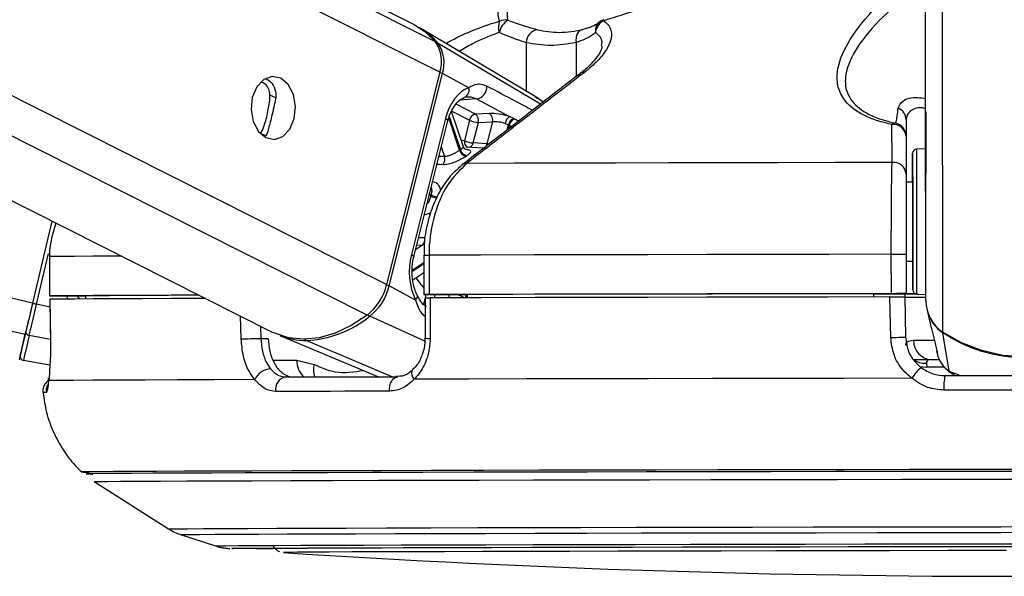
# Model space of a CAD drawing. Header units: millimetres. Extents: x 59675 to 443956, y 27057 to 412240.
# Tile 42 of 67: x 367637 to 371390, y 143386 to 145507. Entities that reach past the tile are written whole.
import ezdxf

# ---------------------------------------------------------------- set-up
doc = ezdxf.new("R2010")
doc.units = ezdxf.units.MM
doc.header["$LTSCALE"] = 50

msp = doc.modelspace()

# ---------------------------------------------------------------- linework, layer by layer
at = {"color": 8, "linetype": 'Continuous', "lineweight": 25}
for p, q in [((368960.92, 144381.34), (353658.91, 152083.24)), ((369035.43, 144497.42), (353957.04, 152086.77)), ((369238.07, 145306.41), (355725.39, 152107.69)), ((369221.66, 145422.25), (355934.22, 152110.17)), ((371091.25, 144435.65), (371081.24, 151899.04)), ((367657.49, 144306.59), (335582.52, 151869.87)), ((367685.74, 144426.49), (336093.72, 151875.89)), ((371155.7, 144316), (371145.93, 151599.67)), ((369622.27, 145185.08), (369231.69, 145416.31)), ((369567.62, 145419.09), (369567.87, 145233.9)), ((369757.44, 145419.6), (369757.61, 145289.64)), ((368612.65, 145208.53), (368590.84, 145219.5)), ((369374.26, 145147.21), (369299.97, 145184.6)), ((369378.58, 145204.62), (369314.48, 145200.05)), ((369633.48, 145193.74), (369601.42, 145212.04)), ((369273.89, 145137.7), (369316.49, 145011.34)), ((369283.38, 145157.99), (369351.61, 145123.65)), ((369313.55, 145009.37), (369272.17, 145132.14)), ((369494.76, 145086.58), (369499.67, 145106.22)), ((369502.75, 145104.7), (369499.03, 145089.88)), ((368573.13, 145063.74), (368554.21, 145073.26)), ((369243.92, 145022.03), (369256.25, 144985.45)), ((369256.25, 144985.45), (369234.85, 144985.81)), ((369203.71, 144834.47), (369197.7, 144837.49)), ((369198.79, 144841.82), (369204.79, 144838.8)), ((369181.28, 144675.25), (369157.26, 144676.04)), ((367701.11, 144422.87), (367746.48, 144615.32)), ((369171.61, 144647.55), (369145.77, 144630.18)), ((369150.32, 144648.34), (369171.61, 144647.55)), ((369133.34, 144551.85), (369177.31, 144581.4)), ((369177.31, 144576.32), (369133.43, 144546.82)), ((367864.74, 144442.48), (367857.45, 144454.2)), ((369181.81, 144445.76), (369175.89, 144422.15)), ((369185.2, 144459.31), (369182.12, 144447.02)), ((369217.59, 144446.96), (369220.68, 144459.31)), ((369273.77, 144459.31), (369270.7, 144447.09)), ((367751.54, 144410.97), (367701.11, 144422.87)), ((368481.12, 144290.62), (368478.99, 144377.36)), ((369180.75, 144282.4), (368971.27, 144376.68)), ((368555.15, 144339.02), (368556.29, 144292.47)), ((367753.55, 144288.26), (367673.01, 144303.63)), ((369056.11, 144146.47), (368728.92, 144284.36)), ((368602.92, 144208.79), (368693.49, 144208.79)), ((371160.95, 144183.14), (371094.89, 144183.04)), ((371179.35, 144166.96), (371223.52, 144150.57)), ((371199.86, 144156.42), (371179.35, 144166.96)), ((367872.08, 143783.34), (367871.93, 143783.29)), ((367921.07, 143746.72), (367921.22, 143746.76)), ((368642.24, 143476.54), (368642.23, 143476.52))]:
    msp.add_line(p, q, dxfattribs=at)
at = {"color": 7, "linetype": 'Continuous', "lineweight": 25}
for p, q in [((369141.12, 145486.99), (355981.2, 152110.72)), ((353180.31, 152077.58), (368602.05, 144315.41)), ((371090.12, 145270.95), (371081.24, 151899.04)), ((369602.24, 145213.46), (369166.09, 145472.83)), ((369796.02, 145473.36), (369779.1, 145468.65)), ((369238.07, 145306.41), (369035.43, 144497.42)), ((369045.36, 144492.12), (369248.01, 145301.11)), ((369348.5, 145247.54), (369248.01, 145301.11)), ((371091.25, 144435.65), (371090.12, 145270.95)), ((369328.41, 145022.37), (369282.96, 145157.18)), ((369427.94, 145149.61), (369374.26, 145147.21)), ((369520.69, 145129.63), (369503.29, 145137.37)), ((369259.56, 145130.1), (369129.78, 144611.98)), ((369138.93, 144602.89), (369268.72, 145121)), ((369351.61, 145123.65), (369332.01, 145045.39)), ((369365.4, 145037.06), (369385.01, 145115.32)), ((369385.01, 145115.32), (369438.69, 145117.72)), ((369438.69, 145117.72), (369417.52, 145033.19)), ((369487.4, 145110.94), (369499.67, 145106.22)), ((371015.32, 145125.78), (371015.64, 144887.15)), ((368578.27, 145070.18), (368573.13, 145063.74)), ((371015.41, 145063.47), (371015.6, 144918.74)), ((369417.52, 145033.19), (369365.4, 145037.06)), ((369404.81, 145016.78), (369337.6, 145021.58)), ((371090.47, 145014.86), (371054.68, 145012.94)), ((371040.64, 144887.17), (371015.64, 144887.14)), ((371015.64, 144887.15), (371015.64, 144887.14)), ((367759.54, 144739.47), (367685.74, 144426.49)), ((367759.55, 144739.47), (367685.74, 144426.47)), ((370959.45, 144462.76), (370959.25, 144612.76)), ((371016.01, 144612.77), (371016.21, 144462.78)), ((367749.96, 144604.13), (367750.42, 144604.14)), ((367749.96, 144604.13), (367750.16, 144454.13)), ((367750.42, 144604.14), (367750.62, 144454.14)), ((369177.27, 144609.33), (369177.47, 144459.33)), ((369177.29, 144609.33), (369177.27, 144609.33)), ((369197.01, 144609.41), (369197.22, 144459.41)), ((371016.04, 144587.14), (371041.04, 144587.17)), ((369135.03, 144514.98), (369177.36, 144543.43)), ((369145.85, 144438.55), (369045.36, 144492.12)), ((370891.21, 144462.49), (370891.23, 144450.15)), ((370891.21, 144462.19), (371016.21, 144462.36)), ((371010.76, 144462.36), (371010.99, 144449.83)), ((371016.21, 144461.93), (371010.76, 144461.93)), ((371016.21, 144462.36), (371016.21, 144462.78)), ((371016.21, 144462.36), (371016.21, 144461.93)), ((371016.21, 144462.36), (371016.21, 144461.68)), ((371016.21, 144461.68), (371016.21, 144461.93)), ((367751.03, 144441.63), (367753.57, 144287.39)), ((367751.65, 144441.64), (367751.36, 144441.65)), ((367800.16, 144454.13), (367887.12, 144454.24)), ((367887.11, 144454.41), (367887.33, 144442.61)), ((369181.81, 144446.84), (369181.76, 144293.43)), ((369192.12, 144459.31), (369341.99, 144459.31)), ((369341.99, 144459.54), (369342.16, 144447.24)), ((371010.99, 144450.27), (371013.86, 144297.65)), ((371055.43, 144461.45), (371091.22, 144459.62)), ((371095.76, 144400.13), (371106.47, 144354.13)), ((371179.35, 144166.96), (371156.17, 144313)), ((367753.92, 144287.28), (367753.45, 144287.38)), ((368556.29, 144292.47), (368583.73, 144292.47)), ((368628.3, 144303.79), (369004.77, 144146.34)), ((369181.67, 144293.43), (369181.69, 144293.45)), ((371130.49, 144255.09), (371131.01, 144253.02)), ((371132.43, 144242.63), (371134.49, 144233.82)), ((367751.97, 144190.09), (367650.66, 144208.44)), ((368693.49, 144208.79), (368759.21, 144192.9)), ((371111.78, 144211.67), (371139.92, 144211.71)), ((371093.13, 144197.79), (371094.89, 144183.04)), ((367921.08, 143746.71), (368204.03, 143566.32)), ((368250.02, 143544.66), (368383.22, 143501.58)), ((368642.23, 143476.52), (368642.79, 143476.45))]:
    msp.add_line(p, q, dxfattribs=at)
at = {"color": 7, "linetype": 'Continuous', "lineweight": 25, "flags": 128}
for points in [[(369141.12, 145486.99), (369181.22, 145461.6), (369221.66, 145422.25)], [(369785, 145468.9), (369778.55, 145468.03), (369772.58, 145465.27), (369767.31, 145460.74), (369762.96, 145454.61), (369759.7, 145447.13), (369757.64, 145438.57), (369756.88, 145429.27), (369757.44, 145419.6)], [(368631.81, 145283.36), (368599.04, 145290.17), (368566.95, 145278.72), (368540.42, 145250.77), (368523.5, 145210.58), (368518.75, 145164.25), (368526.9, 145118.85), (368546.72, 145081.29), (368575.17, 145057.27), (368607.94, 145050.47), (368640.02, 145061.92), (368666.55, 145089.86), (368683.48, 145130.06), (368688.22, 145176.38), (368680.07, 145221.78), (368660.26, 145259.35), (368631.81, 145283.36)], [(369378.58, 145204.62), (369498.43, 145139.99), (369503.29, 145137.37)], [(371090.28, 145155.72), (371090.28, 145157.5), (371090.3, 145141.23), (371090.35, 145109.4), (371090.4, 145066.85), (371090.46, 145020.07), (371090.52, 144976.16), (371090.57, 144941.82), (371090.6, 144922.28), (371090.59, 144920.5), (371090.58, 144936.77), (371090.53, 144968.6), (371090.48, 145011.14), (371090.41, 145057.93), (371090.35, 145101.84), (371090.3, 145136.18), (371090.28, 145155.72)], [(371040.76, 144797.7), (371040.67, 144861.29), (371040.6, 144916.41), (371040.54, 144959.33), (371040.5, 144987.1), (371040.49, 144997.84), (371040.5, 144990.82), (371040.54, 144966.51), (371040.59, 144926.57), (371040.64, 144887.17)], [(370962.1, 144962.44), (370743.86, 144962.1), (370528.43, 144961.74), (370316.68, 144961.37), (370109.42, 144960.98), (369907.45, 144960.59), (369711.58, 144960.19), (369522.57, 144959.78), (369341.14, 144959.36)], [(371040.64, 144887.17), (371040.63, 144893.96), (371040.62, 144902.16), (371040.64, 144892.48), (371040.67, 144865.97), (371040.72, 144825.51), (371040.79, 144775.47)], [(371041.05, 144587.17), (371041.08, 144557.93), (371041.14, 144515.02), (371041.18, 144487.25), (371041.19, 144476.51), (371041.19, 144483.53), (371041.15, 144507.84), (371041.1, 144547.78), (371041.02, 144600.62), (371040.94, 144662.77), (371040.85, 144729.99), (371040.76, 144797.7)], [(371040.79, 144775.47), (371040.86, 144721.29), (371040.93, 144668.82), (371041, 144623.76), (371041.04, 144590.99), (371041.06, 144574.07), (371041.06, 144574.81), (371041.05, 144587.17)], [(370959.25, 144612.76), (370721.6, 144612.39), (370487.02, 144612), (370256.48, 144611.6), (370030.95, 144611.18), (369811.34, 144610.75), (369598.57, 144610.31), (369393.51, 144609.86), (369197.01, 144609.41)], [(370959.25, 144612.76), (370969.9, 144612.78), (370980.36, 144612.79), (370990.17, 144612.8), (370998.89, 144612.8), (371006.11, 144612.8), (371011.53, 144612.79), (371014.88, 144612.79), (371016.01, 144612.77)], [(370959.45, 144462.76), (370721.8, 144462.39), (370487.22, 144462), (370256.69, 144461.6), (370031.15, 144461.18), (369811.55, 144460.75), (369598.77, 144460.31), (369393.71, 144459.87), (369197.22, 144459.41)], [(370891.21, 144462.49), (370683.47, 144462.16), (370478.38, 144461.81), (370276.66, 144461.46), (370078.98, 144461.09), (369886.03, 144460.71), (369698.47, 144460.33), (369516.91, 144459.94), (369341.99, 144459.54)], [(371016.21, 144462.78), (371015.08, 144462.79), (371011.73, 144462.8), (371006.32, 144462.8), (370999.09, 144462.8), (370990.37, 144462.8), (370980.56, 144462.79), (370970.1, 144462.78), (370959.45, 144462.76)], [(371054.46, 144461.53), (371040.58, 144461.55), (371022.37, 144461.6), (371016.21, 144461.68)], [(367685.74, 144426.49), (367681.61, 144408.97), (367677.54, 144391.69), (367673.59, 144374.92), (367669.81, 144358.89), (367666.26, 144343.83), (367662.99, 144329.96), (367660.06, 144317.49), (367657.49, 144306.59)], [(367685.74, 144426.47), (367682.04, 144410.79), (367678.41, 144395.34), (367674.86, 144380.33), (367671.49, 144365.99), (367668.31, 144352.52), (367665.39, 144340.12), (367662.76, 144328.96), (367660.47, 144319.21)], [(367685.74, 144426.47), (367686.04, 144426.4), (367686.93, 144426.2), (367688.36, 144425.87), (367690.29, 144425.41), (367692.63, 144424.86), (367695.29, 144424.24), (367698.15, 144423.56), (367701.11, 144422.87)], [(367750.62, 144454.14), (367750.31, 144454.12), (367752.26, 144454.11), (367756.38, 144454.1), (367762.49, 144454.1), (367770.3, 144454.1), (367779.47, 144454.11), (367789.57, 144454.11), (367800.16, 144454.13)], [(368320.82, 144456.97), (368214.27, 144456.59), (368101.02, 144456.15), (368001.67, 144455.72), (367916.63, 144455.3), (367846.26, 144454.9), (367790.85, 144454.51), (367750.62, 144454.14)], [(368345.48, 144444.55), (368338.75, 144444.53), (368212.95, 144444.08), (368100.44, 144443.65), (368001.69, 144443.22), (367917.08, 144442.81), (367846.98, 144442.41), (367791.67, 144442.02), (367751.36, 144441.65)], [(367751.36, 144441.65), (367753.01, 144341.67), (367753.92, 144287.28)], [(368321.45, 144456.65), (368301.46, 144456.57), (368203.75, 144456.19), (368117.16, 144455.81), (368041.96, 144455.45), (367978.41, 144455.09), (367926.73, 144454.74), (367887.11, 144454.41)], [(369197.22, 144459.41), (369189.48, 144459.39), (369183.46, 144459.38), (369179.44, 144459.35), (369177.58, 144459.34), (369178, 144459.32), (369180.66, 144459.32), (369185.43, 144459.31), (369192.12, 144459.31)], [(369201.52, 144446.92), (369201.48, 144346.95), (369201.46, 144292.56)], [(370954.14, 144450.26), (370717.86, 144449.89), (370484.64, 144449.5), (370255.43, 144449.09), (370031.17, 144448.68), (369812.76, 144448.25), (369601.12, 144447.82), (369397.1, 144447.37), (369201.52, 144446.92)], [(370957.08, 144295.89), (370955.17, 144395.87), (370954.14, 144450.26)], [(371058.77, 144461.28), (371023.7, 144461.27), (371010.78, 144461.27)], [(371010.99, 144449.17), (371017.26, 144449.09), (371035.79, 144449.04), (371065.83, 144449.01), (371092.04, 144449)], [(367673.01, 144303.63), (367675.56, 144314.47), (367678.48, 144326.87), (367681.73, 144340.66), (367685.26, 144355.64), (367689.02, 144371.58), (367692.95, 144388.26), (367697, 144405.44), (367701.11, 144422.87)], [(368960.92, 144381.34), (368900.7, 144341.72), (368839.23, 144312.69), (368777.93, 144294.95), (368718.2, 144288.88), (368661.44, 144294.63), (368608.96, 144312.07), (368602.05, 144315.41)], [(367638.74, 144226.64), (367639.09, 144228.18), (367640.14, 144232.68), (367641.88, 144240.11), (367644.3, 144250.44), (367647.39, 144263.59), (367651.13, 144279.5), (367655.5, 144298.08), (367660.47, 144319.21)], [(371777.13, 144316.84), (371706, 144275.97), (371629.33, 144246.05), (371548.89, 144227.78), (371466.53, 144221.56), (371384.16, 144227.55), (371303.68, 144245.61), (371226.93, 144275.32), (371155.7, 144316)], [(371466.54, 144218.7), (371425.3, 144220.17), (371384.3, 144224.68), (371343.76, 144232.21), (371303.93, 144242.72), (371265.03, 144256.13), (371227.3, 144272.38), (371190.94, 144291.37), (371156.17, 144313)], [(367657.49, 144306.59), (367647.88, 144265.7), (367640.84, 144235.77), (367636.55, 144217.48), (367635.11, 144211.26), (367635.11, 144211.26)], [(367673.01, 144303.63), (367667.9, 144281.9), (367663.41, 144262.8), (367659.56, 144246.44), (367656.38, 144232.91), (367653.89, 144222.29), (367652.1, 144214.65), (367651.03, 144210.02), (367650.66, 144208.44)], [(368481.12, 144290.62), (368488.42, 144290.82), (368497.19, 144291.05), (368507.05, 144291.3), (368517.54, 144291.57), (368528.17, 144291.83), (368538.49, 144292.07), (368548, 144292.29), (368556.29, 144292.47)], [(370957.08, 144295.89), (370967.72, 144296.09), (370978.19, 144296.31), (370988.01, 144296.56), (370996.74, 144296.8), (371003.97, 144297.05), (371009.38, 144297.28), (371012.73, 144297.48), (371013.86, 144297.65)], [(371141.41, 144211.32), (371092.18, 144211.29), (371042.47, 144211.27)], [(367746.77, 144131.53), (367746.97, 144139.72), (367747.08, 144140.41)], [(368532.61, 144135.13), (368378.25, 144134.65), (368238.78, 144134.16), (368114.86, 144133.69), (368007.1, 144133.23), (367916.01, 144132.78), (367842.04, 144132.34), (367785.54, 144131.93), (367746.77, 144131.53)], [(368650.8, 144145.37), (368700.37, 144145.52), (368751.11, 144145.66), (368802.99, 144145.81), (368855.98, 144145.95), (368910.08, 144146.1), (368965.26, 144146.24), (369021.48, 144146.38), (369078.73, 144146.53)], [(369046.66, 144091.12), (369046.62, 144101.6), (369048, 144111.85), (369050.72, 144121.43), (369054.68, 144129.92), (369059.7, 144136.94), (369065.56, 144142.19), (369072, 144145.43), (369078.73, 144146.53)], [(371037.16, 144140.37), (370780.1, 144139.98), (370526.36, 144139.56), (370277.14, 144139.13), (370033.66, 144138.68), (369797.08, 144138.21), (369568.55, 144137.74), (369349.16, 144137.26), (369139.99, 144136.77)], [(371164.04, 144150.49), (371239.57, 144150.6), (371315.21, 144150.71), (371390.9, 144150.81), (371466.63, 144150.92), (371542.36, 144151.02), (371618.06, 144151.11), (371693.69, 144151.21), (371769.22, 144151.31)], [(369046.66, 144091.12), (368988.63, 144090.97), (368931.66, 144090.83), (368875.73, 144090.68), (368820.91, 144090.54), (368767.2, 144090.39), (368714.62, 144090.25), (368663.21, 144090.1), (368612.96, 144089.95)], [(371773.37, 144095.96), (371696.82, 144095.87), (371620.17, 144095.77), (371543.45, 144095.67), (371466.7, 144095.57), (371389.96, 144095.46), (371313.24, 144095.36), (371236.59, 144095.25), (371160.03, 144095.14)], [(371529.86, 143793.04), (371278.96, 143792.7), (371028.97, 143792.33), (370781.12, 143791.95), (370536.61, 143791.54), (370296.63, 143791.12), (370062.36, 143790.69), (369834.94, 143790.24), (369615.46, 143789.78), (369405, 143789.31), (369204.59, 143788.84), (369015.2, 143788.36), (368837.76, 143787.89), (368673.13, 143787.41), (368522.1, 143786.94), (368385.44, 143786.47), (368263.78, 143786.01), (368157.72, 143785.56), (368067.8, 143785.13), (367994.43, 143784.71), (367937.98, 143784.3), (367898.72, 143783.92), (367876.85, 143783.55), (367872.08, 143783.34)], [(371498.69, 143785.8), (371246.26, 143785.46), (370994.93, 143785.09), (370745.95, 143784.69), (370500.56, 143784.28), (370259.99, 143783.86), (370025.43, 143783.42), (369798.05, 143782.96), (369578.99, 143782.5), (369369.34, 143782.03), (369170.13, 143781.55), (368982.37, 143781.07), (368806.99, 143780.59), (368644.87, 143780.11), (368496.8, 143779.64), (368363.53, 143779.17), (368245.72, 143778.71), (368143.96, 143778.27), (368058.76, 143777.83), (367990.53, 143777.41), (367939.64, 143777.01), (367906.3, 143776.63), (367890.71, 143776.27), (367892.94, 143775.94), (367912.98, 143775.62), (367915.25, 143775.6)], [(371498.65, 143785.8), (371246.54, 143785.45), (370995.53, 143785.08), (370746.86, 143784.69), (370501.78, 143784.28), (370261.51, 143783.85), (370027.25, 143783.41), (369800.16, 143782.96), (369581.38, 143782.5), (369371.99, 143782.03), (369173.04, 143781.55), (368985.51, 143781.07), (368810.35, 143780.59), (368648.43, 143780.11), (368500.55, 143779.64), (368367.45, 143779.18), (368249.79, 143778.72), (368148.16, 143778.27), (368063.07, 143777.83), (367994.93, 143777.42), (367944.09, 143777.02), (367910.8, 143776.64), (367895.23, 143776.28), (367897.46, 143775.94), (367914.19, 143775.67)], [(367921.22, 143746.76), (367922.31, 143746.85), (367937.76, 143747.2), (367970.8, 143747.58), (368021.25, 143747.98), (368088.87, 143748.4), (368173.32, 143748.83), (368274.19, 143749.27), (368390.95, 143749.72), (368523.05, 143750.19), (368669.81, 143750.65), (368830.5, 143751.13), (369004.34, 143751.61), (369190.44, 143752.08), (369387.89, 143752.55), (369595.69, 143753.02), (369812.82, 143753.48), (370038.19, 143753.93), (370270.68, 143754.37), (370509.13, 143754.79), (370752.35, 143755.2), (370999.13, 143755.58), (371248.25, 143755.95), (371498.46, 143756.3)], [(368445.24, 143491.94), (368449.99, 143492.13), (368472.14, 143492.47), (368511.86, 143492.83), (368568.92, 143493.21), (368643, 143493.6), (368733.65, 143494.01), (368840.35, 143494.43), (368962.46, 143494.86), (369099.27, 143495.29), (369249.98, 143495.73), (369413.7, 143496.17), (369589.48, 143496.61), (369776.28, 143497.05), (369973, 143497.48), (370178.49, 143497.9), (370391.55, 143498.3), (370610.92, 143498.7), (370835.32, 143499.08), (371063.43, 143499.44), (371293.9, 143499.78), (371525.4, 143500.09)], [(368603.12, 143490.81), (368538.25, 143491.01), (368489.81, 143491.25), (368458.86, 143491.52), (368446.41, 143491.77)], [(368592.51, 143492.09), (368592.52, 143492.09), (368601.37, 143492.4), (368627.91, 143492.74), (368671.95, 143493.1), (368733.22, 143493.47), (368811.35, 143493.86), (368905.87, 143494.26), (369016.17, 143494.68), (369141.58, 143495.1), (369281.34, 143495.52), (369434.58, 143495.95), (369600.34, 143496.38), (369777.63, 143496.81), (369965.32, 143497.23), (370162.28, 143497.64), (370367.29, 143498.04), (370579.09, 143498.43), (370796.35, 143498.81), (371017.75, 143499.17), (371241.94, 143499.5), (371467.5, 143499.82)], [(371398.88, 143484.03), (371174.69, 143483.71), (370952.35, 143483.37), (370733.27, 143483.01), (370518.83, 143482.63), (370310.39, 143482.23), (370109.27, 143481.83), (369916.74, 143481.41), (369734, 143480.99), (369562.23, 143480.57), (369402.5, 143480.14), (369255.84, 143479.72), (369123.15, 143479.29), (369005.28, 143478.88), (368902.99, 143478.47), (368816.9, 143478.08), (368747.57, 143477.7), (368695.44, 143477.33), (368660.85, 143476.99), (368643.99, 143476.66), (368642.24, 143476.54)]]:
    msp.add_lwpolyline(points, dxfattribs=at)
at = {"color": 8, "linetype": 'Continuous', "lineweight": 25, "flags": 128}
for points in [[(369863.24, 145506.61), (369862.84, 145506.37), (369862.52, 145505.82), (369862.29, 145504.97), (369862.16, 145503.83), (369862.13, 145502.39)], [(369259.56, 145130.1), (369263.64, 145127.67), (369266.6, 145125.33), (369268.33, 145123.19), (369268.77, 145121.29), (369268.72, 145121)], [(369332.01, 145045.39), (369323.86, 145046.3), (369320.25, 145046.57)], [(371054.68, 145012.94), (371054.69, 145012.83), (371054.7, 145001.48), (371054.75, 144972.11), (371054.8, 144926.73), (371054.89, 144868.44), (371054.97, 144801.2)], [(369227.33, 144955.79), (369235.45, 144955.63), (369251.43, 144955.31)], [(371054.97, 144801.2), (371055.07, 144729.6), (371055.16, 144658.52), (371055.25, 144592.8), (371055.33, 144536.92), (371055.39, 144494.68), (371055.42, 144468.98), (371055.43, 144461.45)], [(369129.78, 144611.98), (369133.86, 144609.55), (369136.82, 144607.22), (369138.54, 144605.07), (369138.99, 144603.17), (369138.91, 144602.8)], [(368025.06, 144605.83), (368001.47, 144605.72), (367916.43, 144605.31), (367846.06, 144604.9), (367790.65, 144604.51), (367750.42, 144604.14)], [(369177.27, 144609.33), (369177.38, 144609.34), (369179.23, 144609.36), (369183.26, 144609.37), (369189.28, 144609.39), (369197.01, 144609.41)], [(369145.85, 144438.55), (369149.35, 144443.04), (369151.71, 144447.4), (369152.83, 144451.47), (369152.69, 144455.12), (369152.06, 144456.93)], [(371044.15, 144285.23), (371066.29, 144285.2), (371093.8, 144285.2), (371122.82, 144285.2)], [(369139.99, 144136.77), (369135.69, 144144.95), (369132.9, 144152.83), (369131.74, 144160.06), (369132.26, 144166.33), (369134.42, 144171.38), (369136.52, 144173.77)], [(371067.57, 144185.66), (371079.72, 144183.41), (371094.89, 144183.04)], [(367737.58, 144085.94), (367732.07, 144085.83), (367728.13, 144085.72), (367725.78, 144085.61), (367724.99, 144085.51), (367724.99, 144085.51)], [(368204.03, 143566.32), (368210.85, 143566.62), (368235.31, 143566.97), (368277.44, 143567.35), (368336.98, 143567.75), (368413.62, 143568.16), (368506.95, 143568.58), (368616.44, 143569.02), (368741.5, 143569.46), (368881.45, 143569.91), (369035.52, 143570.37), (369202.88, 143570.83), (369382.6, 143571.29), (369573.71, 143571.74), (369775.16, 143572.19), (369985.86, 143572.63), (370204.65, 143573.06), (370430.33, 143573.48), (370661.68, 143573.88), (370897.43, 143574.27), (371136.28, 143574.63), (371376.96, 143574.98), (371618.12, 143575.3)], [(368250.03, 143544.66), (368256.72, 143544.97), (368280.84, 143545.31), (368322.37, 143545.69), (368381.08, 143546.07), (368456.65, 143546.48), (368548.65, 143546.9), (368656.6, 143547.33), (368779.91, 143547.77), (368917.88, 143548.21), (369069.79, 143548.66), (369234.79, 143549.11), (369411.98, 143549.57), (369600.4, 143550.01), (369799.02, 143550.46), (370006.75, 143550.89), (370222.45, 143551.32), (370444.96, 143551.73), (370673.05, 143552.12), (370905.48, 143552.51), (371140.97, 143552.87), (371378.26, 143553.21), (371616.03, 143553.52)], [(368383.22, 143501.58), (368383.33, 143501.64), (368394.36, 143501.96), (368423.01, 143502.31), (368469.09, 143502.68), (368532.34, 143503.07), (368612.42, 143503.47), (368708.84, 143503.89), (368821.06, 143504.31), (368948.44, 143504.75), (369090.25, 143505.19), (369245.68, 143505.63), (369413.83, 143506.07), (369593.75, 143506.51), (369784.4, 143506.95), (369984.69, 143507.38), (370193.47, 143507.8), (370409.55, 143508.21), (370631.69, 143508.61), (370858.62, 143508.99), (371089.04, 143509.35), (371321.62, 143509.69), (371555.03, 143510)], [(368446.41, 143491.77), (368445.56, 143491.81), (368445.24, 143491.94)]]:
    msp.add_lwpolyline(points, dxfattribs=at)
at = {"color": 7, "linetype": 'Continuous', "lineweight": 25}
for centre, radius, start, end in [((369036.82, 145256.39), 252.09, 39.37387, 60.50076), ((369526.31, 145477.95), 64.73, 158.8276, 198.30192), ((369536.26, 145443.05), 72.88, 122.49645, 168.466), ((369486.55, 145453.9), 51.71, 78.21377, 113.47375), ((369886.45, 145452.82), 55.22, 116.12514, 173.97868), ((369877.34, 145458.64), 50, 106.44183, 130.84079), ((369618.26, 145418.38), 50.64, 98.77379, 179.20179), ((369111.84, 145347.6), 132.78, 341.92591, 34.20598), ((369122.45, 145342.08), 132.08, 341.92761, 34.19496), ((369369.34, 145252.1), 48.37, 281.00572, 1.54628), ((369319.94, 145238.47), 29.97, 283.85336, 17.62311), ((369380.8, 145118.26), 29.68, 102.73247, 169.53673), ((369355.95, 145123.29), 30.12, 344.66462, 52.58707), ((369409.63, 145125.68), 30.13, 344.6697, 52.58198), ((369526.5, 145105.43), 39.49, 126.00766, 171.97458), ((370967.65, 145125.14), 47.68, 0.77713, 68.15186), ((369389.44, 145204.19), 88.98, 244.83835, 267.14191), ((369529.74, 145100.36), 30.63, 107.17886, 168.97015), ((369532.83, 145098.84), 30.65, 107.3625, 168.98169), ((370974.21, 145094.72), 17.7, 86.78028, 135.31271), ((370967.78, 145059.8), 47.77, 4.40107, 97.39672), ((370965.42, 145063.38), 49.98, 0.10136, 78.71116), ((369369.84, 145125.92), 88.97, 244.83641, 267.13716), ((369425.13, 144846.34), 197.56, 123.36364, 124.38861), ((369344.34, 145018.4), 32.09, 196.35396, 258.64526), ((369347.05, 145019.84), 31.73, 195.54171, 258.48752), ((369434.82, 144845.66), 171.26, 123.33062, 124.41647), ((371055.49, 144997.96), 15, 93.07703, 180.07703), ((369223.86, 144975.17), 33.99, 324.22987, 17.59102), ((370968.02, 144915.09), 47.72, 4.38737, 97.11969), ((369579.27, 144742.92), 386.57, 165.63936, 166.30047), ((369151.45, 144670.13), 30.27, 311.77496, 9.74334), ((368828.75, 144548.13), 212.81, 308.39434, 346.21463), ((368839.87, 144542.52), 211.59, 308.39095, 346.22115), ((371056.19, 144476.43), 15, 180.07703, 267.07703), ((371236.05, 144436.46), 144.8, 180.32168, 236.29666), ((371236.71, 144433.34), 144.81, 193.26179, 236.20972), ((368710.32, 144697.44), 413.49, 272.57771, 309.12934), ((367674.38, 144317.57), 14.01, 173.27971, 264.40125), ((368726.4, 144541.55), 257.2, 247.5784, 270.56183), ((371115.47, 144282.93), 71.36, 178.15734, 267.03123), ((367653.33, 144223.19), 14.99, 166.69707, 259.74173), ((368596.1, 144106.11), 69.81, 92.42914, 155.43154), ((371183.11, 144047.44), 173.02, 129.46765, 147.51188), ((368658.65, 144099.39), 46.65, 99.6847, 191.6715), ((371336.67, 144110.18), 177.27, 166.85595, 184.86787), ((367896.18, 144263.65), 480.97, 267.10903, 270.68088), ((371410.74, 185724.97), 42339.09, 266.251576, 273.902475)]:
    msp.add_arc(centre, radius, start, end, dxfattribs=at)
at = {"color": 8, "linetype": 'Continuous', "lineweight": 25}
for centre, radius, start, end in [((369872.5, 145465.63), 41.56, 132.09308, 189.72347), ((369226.48, 145406.83), 10.82, 61.20189, 96.57047), ((369228.51, 145263.23), 42.6, 62.76483, 77.57531), ((369787.31, 145284.27), 22.65, 81.943, 126.46741), ((369353.68, 145041.12), 22.09, 168.8355, 244.96264), ((369344.22, 145041.24), 21.59, 287.43932, 348.83495), ((369396.12, 145037.48), 21.82, 289.31665, 348.67), ((369338.43, 144937.16), 22.36, 83.01535, 127.22323), ((369242.86, 144918.19), 88.05, 244.37695, 260.76964), ((369241.76, 144917.76), 91.57, 245.44711, 260.64835), ((369379.11, 144671.44), 275.15, 212.59402, 222.86318), ((369022.3, 144444.39), 53.01, 64.21369, 76.10839), ((369368.03, 144438.36), 34.57, 142.70992, 165.12796), ((369374.03, 144435.86), 37.67, 148.47122, 162.74937), ((368982.29, 144398.26), 24.24, 218.47882, 242.93789), ((371162.38, 144312.62), 6.22, 154.63996, 176.5047), ((368733.66, 144294.58), 11.26, 209.97434, 245.10668), ((369196.79, 144411.36), 118.89, 262.6956, 272.24987), ((368775.7, 144205.79), 82.27, 177.91121, 227.04793), ((371088.97, 144276.04), 78.36, 233.75768, 273.0402), ((368830.76, 144173.1), 74.24, 164.53281, 201.66528), ((367787.39, 144091.43), 50.12, 154.54067, 186.28863)]:
    msp.add_arc(centre, radius, start, end, dxfattribs=at)
at = {"color": 7, "linetype": 'Continuous', "lineweight": 25}
for centre, major_axis, ratio, start_param, end_param in [((369375.76, 145068.15), (3.71, 184.57), 0.6720297, 0.2514062, 1.2420719), ((369471.9, 145125.97), (68.54, -14.44), 0.2751992, 1.1539271, 2.3236204), ((369466.94, 145102.45), (44.29, -8.34), 0.2951966, 1.1467628, 2.3164561), ((369245.97, 144550.03), (3.71, 184.57), 0.6720297, 1.2420719, 2.2327375)]:
    msp.add_ellipse(centre, major_axis=major_axis, ratio=ratio, start_param=start_param, end_param=end_param, dxfattribs=at)
at = {"color": 8, "linetype": 'Continuous', "lineweight": 25}
msp.add_ellipse((367990.38, 144513.26), major_axis=(-119.18, 140.96), ratio=0.9999287, start_param=1.1949147, end_param=1.2639482, dxfattribs=at)
at = {"color": 7, "linetype": 'Continuous', "lineweight": 25}
for points, knots in [([(369465.95, 145501.33), (369463.69, 145509), (369455.75, 145535.97), (369472.12, 145592.29), (369507.33, 145643.81), (369525.2, 145669.95)], [0, 0, 0, 0, 0.1637214, 0.5756299, 1, 1, 1, 1]), ([(370311.09, 145672.06), (370251.58, 145646.48), (370131.22, 145594.73), (369978.22, 145537.89), (369887.47, 145510.14), (369862.13, 145502.39)], [0, 0, 0, 0, 0.4134707, 0.8362824, 1, 1, 1, 1]), ([(370961.63, 145107.17), (370952.78, 145109.22), (370903.18, 145120.74), (370826.7, 145151.8), (370770.91, 145206.08), (370750.95, 145263.31), (370753.73, 145337.18), (370798.8, 145436.16), (370895.95, 145556.41), (370989.09, 145634.38), (371035.71, 145673.41)], [0, 0, 0, 0, 0.0240244, 0.134637, 0.2445062, 0.3341144, 0.4239705, 0.6010805, 0.8003271, 1, 1, 1, 1]), ([(369570.31, 145662.61), (369551.43, 145638.84), (369513.27, 145590.82), (369491.21, 145537.76), (369495.83, 145511.72), (369497.11, 145504.52)], [0, 0, 0, 0, 0.4146301, 0.8381096, 1, 1, 1, 1]), ([(371074.94, 145640.83), (371028.98, 145604.98), (370936.28, 145532.66), (370836.55, 145421), (370788.1, 145328.63), (370781.2, 145259.52), (370796.95, 145206.07), (370847.79, 145154.7), (370919.94, 145125.27), (370966.82, 145114.35), (370975.21, 145112.39)], [0, 0, 0, 0, 0.200857, 0.4051641, 0.5832928, 0.6709926, 0.761392, 0.8688592, 0.9765326, 1, 1, 1, 1]), ([(369497.11, 145504.52), (369506.81, 145500.99), (369548.68, 145485.78), (369583.66, 145475.97), (369610.53, 145468.43)], [0, 0, 0, 0, 0.2315477, 1, 1, 1, 1]), ([(369862.13, 145502.39), (369863.57, 145501.46), (369880.28, 145490.52), (369899.89, 145457.97), (369883.94, 145403.5), (369842.39, 145350.07), (369807.79, 145321.15), (369790.49, 145306.69)], [0, 0, 0, 0, 0.024267, 0.2827643, 0.6129879, 0.8064848, 1, 1, 1, 1]), ([(369843.09, 145496.18), (369841.09, 145494.26), (369834.94, 145488.32), (369818.67, 145479.26), (369800.75, 145474.59), (369796.02, 145473.36)], [0, 0, 0, 0, 0.260396, 0.804858, 1, 1, 1, 1]), ([(369567.62, 145419.09), (369543.08, 145427.15), (369511.13, 145437.64), (369473.57, 145453.86), (369464.86, 145457.62)], [0, 0, 0, 0, 0.7680855, 1, 1, 1, 1]), ([(369610.53, 145468.43), (369637.96, 145463.45), (369693.66, 145453.34), (369754.25, 145463.66), (369785, 145468.9)], [0, 0, 0, 0, 0.4923944, 1, 1, 1, 1]), ([(369831.54, 145458.61), (369827.49, 145454.82), (369810.05, 145438.45), (369780.3, 145427.79), (369757.44, 145419.6)], [0, 0, 0, 0, 0.2319708, 1, 1, 1, 1]), ([(369757.44, 145419.6), (369725.04, 145414.12), (369659.28, 145403), (369598.47, 145413.68), (369567.62, 145419.09)], [0, 0, 0, 0, 0.4927367, 1, 1, 1, 1]), ([(369856.32, 145406.31), (369856.28, 145403.78), (369856.18, 145397.87), (369845.75, 145374.14), (369820.52, 145343.35), (369795.41, 145318.44), (369776.32, 145304.79), (369773.18, 145302.54)], [0, 0, 0, 0, 0.1891415, 0.4407168, 0.6933154, 0.9495288, 1, 1, 1, 1]), ([(369774, 145302.3), (369669.15, 145221.51), (369519.38, 145106.11), (369370, 144989.73), (369325.19, 144954.82)], [0, 0, 0, 0, 0.7000096, 1, 1, 1, 1]), ([(369790.49, 145306.69), (369769.79, 145290.73), (369666.29, 145210.95), (369516.49, 145095.19), (369387.48, 144995.25), (369341.14, 144959.36)], [0, 0, 0, 0, 0.1380973, 0.6904923, 1, 1, 1, 1]), ([(368590.84, 145219.5), (368589.73, 145227.69), (368587.52, 145244.06), (368574.37, 145261.93), (368562.5, 145267.09), (368557.77, 145269.14)], [0, 0, 0, 0, 0.3760233, 0.751567, 1, 1, 1, 1]), ([(368575.83, 145281.67), (368582.3, 145277.94), (368597.26, 145269.32), (368611.71, 145243.52), (368614.62, 145219.87), (368612.52, 145207.52), (368612.19, 145205.59)], [0, 0, 0, 0, 0.2631679, 0.607657, 0.9385545, 1, 1, 1, 1]), ([(369417.7, 145253.41), (369407.83, 145257.15), (369394.74, 145262.11), (369372.2, 145259.92), (369358.78, 145252.91), (369348.5, 145247.54)], [0, 0, 0, 0, 0.4178707, 0.554002, 1, 1, 1, 1]), ([(368554.21, 145073.26), (368557.63, 145078.59), (368563.92, 145088.39), (368572.52, 145113.7), (368580.08, 145142.09), (368586.12, 145171.62), (368590.04, 145197.73), (368590.59, 145212.67), (368590.84, 145219.5)], [0, 0, 0, 0, 0.2046202, 0.3763305, 0.5488357, 0.7033577, 0.8642905, 1, 1, 1, 1]), ([(369327.11, 145209.37), (369334.59, 145211.43), (369352, 145216.22), (369368.93, 145208.83), (369378.58, 145204.62)], [0, 0, 0, 0, 0.4297725, 1, 1, 1, 1]), ([(369632.56, 145193.03), (369623.77, 145199.69), (369613.06, 145207.79), (369601.18, 145213.98), (369599.05, 145215.09)], [0, 0, 0, 0, 0.8212481, 1, 1, 1, 1]), ([(368612.19, 145205.59), (368610.03, 145195.1), (368605.72, 145174.04), (368597.54, 145139.29), (368589.84, 145109.07), (368583.34, 145085.72), (368579.95, 145075.33), (368578.27, 145070.18)], [0, 0, 0, 0, 0.22207581, 0.44576828, 0.64014471, 0.82164407, 1, 1, 1, 1]), ([(369268.72, 145121), (369270.79, 145128.25), (369276.93, 145149.71), (369292.85, 145179.58), (369314.04, 145202.04), (369326.83, 145207.96), (369332.38, 145210.52)], [0, 0, 0, 0, 0.1564047, 0.4630925, 0.767217, 1, 1, 1, 1]), ([(370975.21, 145112.39), (370976.18, 145113.94), (370979.7, 145119.58), (370983, 145148.46), (370985.39, 145169.39)], [0, 0, 0, 0, 0.275165, 1, 1, 1, 1]), ([(369499.67, 145106.22), (369500.46, 145105.83), (369501.48, 145105.32), (369502.51, 145104.82), (369502.75, 145104.7)], [0, 0, 0, 0, 0.7632636, 1, 1, 1, 1]), ([(369502.75, 145104.7), (369505.8, 145102.91), (369510.04, 145100.41), (369512.11, 145097.96), (369512.7, 145097.27)], [0, 0, 0, 0, 0.718838, 1, 1, 1, 1]), ([(369514.85, 145092.19), (369515.15, 145093.87), (369515.94, 145098.22), (369520.24, 145102.41), (369522.73, 145103.64), (369522.38, 145103.51), (369522.31, 145103.49)], [0, 0, 0, 0, 0.2326876, 0.6041145, 0.921463, 1, 1, 1, 1]), ([(369523.69, 145128.09), (369523.45, 145128.22), (369522.45, 145128.73), (369521.46, 145129.24), (369520.69, 145129.63)], [0, 0, 0, 0, 0.2370107, 1, 1, 1, 1]), ([(369540.95, 145117.05), (369539.69, 145118.06), (369535.09, 145121.72), (369528.48, 145125.41), (369523.69, 145128.09)], [0, 0, 0, 0, 0.2744254, 1, 1, 1, 1]), ([(370962.1, 144962.44), (370962.05, 144978.42), (370961.89, 145026.69), (370961.73, 145074.91), (370961.63, 145107.17)], [0, 0, 0, 0, 0.33099431, 1, 1, 1, 1]), ([(371015.32, 145125.78), (371015.34, 145109.32), (371015.38, 145076.07), (371015.4, 145067.69), (371015.41, 145063.47)], [0, 0, 0, 0, 0.4953073, 1, 1, 1, 1]), ([(369313.55, 145009.37), (369310.05, 145007.03), (369303.05, 145002.35), (369289.73, 144994.75), (369275.86, 144988.55), (369264.32, 144985.51), (369258.3, 144985.46), (369256.25, 144985.45)], [0, 0, 0, 0, 0.21986487, 0.44034235, 0.66310294, 0.88538931, 1, 1, 1, 1]), ([(369338.38, 145010.75), (369338.47, 145010.73), (369338.85, 145010.63), (369336.84, 145011.33), (369332.81, 145014.55), (369328.83, 145019.17), (369328.51, 145022.22), (369328.5, 145022.35)], [0, 0, 0, 0, 0.0707216, 0.3209088, 0.6022453, 0.9834222, 1, 1, 1, 1]), ([(369340.72, 144988.75), (369343.09, 144990.39), (369349.87, 144995.05), (369356.29, 145001.48), (369356.78, 145006.89), (369350.42, 145010.52), (369340.94, 145011.66), (369336.15, 145012.24)], [0, 0, 0, 0, 0.1167408, 0.3330141, 0.5518955, 0.7738092, 1, 1, 1, 1]), ([(369325.48, 144954.32), (369311.12, 144942.31), (369279.87, 144916.16), (369241, 144861.3), (369208.46, 144794.83), (369187.23, 144720.52), (369177.05, 144657.33), (369178.33, 144620.11), (369178.7, 144609.35)], [0, 0, 0, 0, 0.1601825, 0.3486603, 0.5388657, 0.7312041, 0.9222497, 1, 1, 1, 1]), ([(369341.14, 144959.36), (369315.13, 144933.76), (369263.07, 144882.53), (369213.28, 144764.27), (369197.63, 144668.31), (369197.09, 144616.51), (369197.01, 144609.41)], [0, 0, 0, 0, 0.3170823, 0.6344923, 0.9499014, 1, 1, 1, 1]), ([(369251.43, 144955.31), (369254.57, 144955.37), (369263.75, 144955.56), (369281.25, 144959.35), (369302.45, 144967.2), (369322.66, 144977.13), (369332.94, 144983.69), (369338.03, 144986.94)], [0, 0, 0, 0, 0.119562, 0.3493259, 0.5730725, 0.7884257, 1, 1, 1, 1]), ([(370959.25, 144612.76), (370959.26, 144657.44), (370959.27, 144746.75), (370960.17, 144865.41), (370961.24, 144932.05), (370961.99, 144958.33), (370962.1, 144962.44)], [0, 0, 0, 0, 0.3136583, 0.6271563, 0.9416297, 1, 1, 1, 1]), ([(371015.6, 144918.74), (371015.6, 144915.14), (371015.62, 144892.15), (371015.72, 144833.87), (371015.85, 144730.04), (371015.96, 144651.86), (371016.01, 144612.77)], [0, 0, 0, 0, 0.05842698, 0.3730807, 0.68651842, 1, 1, 1, 1]), ([(367774.93, 144731.73), (367763.98, 144696.66), (367750.9, 144654.74), (367750.48, 144611.25), (367750.42, 144604.14)], [0, 0, 0, 0, 0.8364834, 1, 1, 1, 1]), ([(369152.01, 144457.02), (369149.21, 144463.22), (369140.81, 144481.8), (369132.45, 144519.4), (369131.2, 144564.13), (369136.59, 144591.12), (369138.93, 144602.89)], [0, 0, 0, 0, 0.1526563, 0.4570135, 0.7633776, 1, 1, 1, 1]), ([(369188.04, 144414.22), (369184.72, 144415.65), (369175.35, 144419.67), (369164.02, 144434.11), (369155.44, 144451.33), (369152.12, 144458)], [0, 0, 0, 0, 0.2516152, 0.71014267, 1, 1, 1, 1]), ([(369182.33, 144446.85), (369182.33, 144446.85), (369182.36, 144446.86), (369188.75, 144446.89), (369197.18, 144446.91), (369201.52, 144446.92)], [0, 0, 0, 0, 0.2475988, 0.6125991, 1, 1, 1, 1]), ([(370954.14, 144450.26), (370959.79, 144450.26), (370971.08, 144450.28), (370987.1, 144450.29), (371000.03, 144450.3), (371009.16, 144450.29), (371010.37, 144450.27), (371010.99, 144450.27)], [0, 0, 0, 0, 0.1975596, 0.3950807, 0.5926804, 0.7902922, 1, 1, 1, 1]), ([(371106.84, 144354.18), (371107.07, 144352.68), (371109.1, 144339.36), (371111.03, 144334.43), (371112.74, 144330.05)], [0, 0, 0, 0, 0.1127634, 1, 1, 1, 1]), ([(371112.74, 144330.05), (371116.04, 144316.34), (371122.74, 144288.53), (371129.68, 144260.47), (371133.2, 144246.26)], [0, 0, 0, 0, 0.4932653, 1, 1, 1, 1]), ([(367753.92, 144287.28), (367754.03, 144274), (367754.32, 144238.26), (367752.17, 144183.18), (367748.89, 144147.44), (367746.92, 144132.61), (367746.77, 144131.53)], [0, 0, 0, 0, 0.2204843, 0.5936603, 0.970346, 1, 1, 1, 1]), ([(368532.61, 144135.13), (368525.1, 144145.37), (368506.91, 144170.18), (368486.88, 144223.85), (368483.04, 144268.39), (368481.12, 144290.62)], [0, 0, 0, 0, 0.2603493, 0.6306919, 1, 1, 1, 1]), ([(368556.29, 144292.47), (368557.72, 144275.8), (368560.58, 144242.45), (368574.82, 144202.18), (368587.79, 144183.54), (368593.14, 144175.86)], [0, 0, 0, 0, 0.3700273, 0.7403098, 1, 1, 1, 1]), ([(368583.73, 144292.47), (368585.16, 144275.75), (368588.01, 144242.3), (368604.97, 144198.07), (368629.48, 144164.84), (368656.28, 144147.68), (368673.97, 144146.02), (368680.78, 144145.37)], [0, 0, 0, 0, 0.2152985, 0.4305538, 0.6464782, 0.863765, 1, 1, 1, 1]), ([(369180.37, 144293.37), (369180.72, 144287.75), (369182.05, 144266.22), (369172.46, 144230.32), (369155.97, 144194.46), (369141.32, 144180.26), (369135.46, 144174.58)], [0, 0, 0, 0, 0.1173529, 0.4495101, 0.7799512, 1, 1, 1, 1]), ([(369201.46, 144292.56), (369200.81, 144279.28), (369199.06, 144243.53), (369180.89, 144188.43), (369156.16, 144152.72), (369141.09, 144137.85), (369139.99, 144136.77)], [0, 0, 0, 0, 0.2204935, 0.5936849, 0.9703968, 1, 1, 1, 1]), ([(371037.16, 144140.37), (371025.33, 144150.62), (370996.66, 144175.43), (370965.1, 144229.12), (370959.75, 144273.66), (370957.08, 144295.89)], [0, 0, 0, 0, 0.2603543, 0.6307046, 1, 1, 1, 1]), ([(371013.86, 144297.65), (371015.83, 144280.98), (371019.79, 144247.62), (371043.12, 144207.35), (371064.37, 144188.7), (371073.13, 144181.01)], [0, 0, 0, 0, 0.3700087, 0.74033886, 1, 1, 1, 1]), ([(371014.43, 144266.18), (371015.18, 144270.98), (371016.98, 144282.51), (371034.14, 144284.23), (371044.15, 144285.23)], [0, 0, 0, 0, 0.4164543, 1, 1, 1, 1]), ([(371131.88, 144250.34), (371131.88, 144250.34), (371132.41, 144250.34), (371132.19, 144250.55), (371131.96, 144250.76)], [0, 0, 0, 0, 0.0009032, 1, 1, 1, 1]), ([(371131.97, 144250.82), (371131.96, 144250.82), (371131.94, 144250.82), (371131.98, 144250.82), (371131.98, 144250.82)], [0, 0, 0, 0, 0.9862196, 1, 1, 1, 1]), ([(371131.96, 144250.76), (371131.96, 144250.77), (371131.96, 144250.79), (371131.97, 144250.81), (371131.97, 144250.82)], [0, 0, 0, 0, 0.4930975, 1, 1, 1, 1]), ([(371111.78, 144211.67), (371106.08, 144211.15), (371099.13, 144210.52), (371093.36, 144205.58), (371093.23, 144201.24), (371093.13, 144197.79)], [0, 0, 0, 0, 0.47780682, 0.58373846, 1, 1, 1, 1]), ([(371146.88, 144204.48), (371147.84, 144202), (371151.56, 144192.42), (371162.82, 144180.44), (371178.84, 144165.47), (371191.37, 144158.54), (371198.95, 144154.34)], [0, 0, 0, 0, 0.1062722, 0.4103357, 0.6433932, 1, 1, 1, 1]), ([(368593.14, 144175.86), (368602.28, 144166.74), (368619.87, 144149.2), (368640.76, 144146.62), (368650.8, 144145.37)], [0, 0, 0, 0, 0.5194776, 1, 1, 1, 1]), ([(369135.75, 144174.5), (369133.11, 144171.52), (369122.19, 144159.19), (369099.89, 144147.88), (369080.78, 144147.36), (369070.04, 144147.07)], [0, 0, 0, 0, 0.1225879, 0.5066762, 1, 1, 1, 1]), ([(371073.13, 144181.01), (371087.61, 144171.89), (371115.5, 144154.33), (371148.28, 144151.74), (371164.04, 144150.49)], [0, 0, 0, 0, 0.5193661, 1, 1, 1, 1]), ([(367748.19, 144133.4), (367744.36, 144130.55), (367736.2, 144124.48), (367727.68, 144110.19), (367723.59, 144095.8), (367725.46, 144087.11), (367726.06, 144084.33)], [0, 0, 0, 0, 0.2536823, 0.5403628, 0.8530095, 1, 1, 1, 1]), ([(367746.77, 144131.53), (367745.37, 144118.86), (367742.48, 144092.77), (367739.24, 144088.26), (367737.58, 144085.94)], [0, 0, 0, 0, 0.485361, 1, 1, 1, 1]), ([(367747.09, 144140.4), (367746.5, 144136.82), (367744.42, 144124.36), (367747.94, 144114.52), (367737.6, 144111.14), (367742.7, 144111.14), (367742.7, 144111.14)], [0, 0, 0, 0, 0.2056942, 0.7164614, 0.9999902, 1, 1, 1, 1]), ([(368612.96, 144089.95), (368598.95, 144091.86), (368569.51, 144095.87), (368545.3, 144121.63), (368532.61, 144135.13)], [0, 0, 0, 0, 0.4758774, 1, 1, 1, 1]), ([(369139.99, 144136.77), (369126.35, 144124.09), (369098.26, 144097.98), (369064.19, 144093.45), (369046.66, 144091.12)], [0, 0, 0, 0, 0.4853935, 1, 1, 1, 1]), ([(371160.03, 144095.14), (371138.67, 144097.06), (371093.76, 144101.09), (371056.63, 144126.86), (371037.16, 144140.37)], [0, 0, 0, 0, 0.4758441, 1, 1, 1, 1]), ([(367725.98, 144084.2), (367729.53, 144059.45), (367736.93, 144007.81), (367764.18, 143934.37), (367801.5, 143866.81), (367838.7, 143816.17), (367865.45, 143790.96), (367874.48, 143782.46)], [0, 0, 0, 0, 0.2180477, 0.454794, 0.6791012, 0.8917212, 1, 1, 1, 1]), ([(368208.46, 143563.67), (368217.47, 143558.66), (368233.41, 143549.8), (368250.42, 143544.71), (368257.8, 143542.49)], [0, 0, 0, 0, 0.5657293, 1, 1, 1, 1]), ([(368384.32, 143501.64), (368387.33, 143500.57), (368396.71, 143497.22), (368410.32, 143494.75), (368421.56, 143493.15), (368428.56, 143492.49), (368434.11, 143492.1), (368436.11, 143492.02), (368437.33, 143491.97)], [0, 0, 0, 0, 0.0923821, 0.2875165, 0.4174895, 0.5390417, 0.7190893, 1, 1, 1, 1]), ([(368601.83, 143502.04), (368604.36, 143498.25), (368609.03, 143491.24), (368618, 143484.3), (368624.45, 143480.83), (368626.94, 143479.99), (368627.03, 143479.96)], [0, 0, 0, 0, 0.3878745, 0.7164614, 0.9900033, 1, 1, 1, 1])]:
    msp.add_open_spline(points, degree=3, knots=knots, dxfattribs=at)
at = {"color": 8, "linetype": 'Continuous', "lineweight": 25}
for points, knots in [([(369260.88, 145416.46), (369289.03, 145431.2), (369355.75, 145466.14), (369425.58, 145488.44), (369465.95, 145501.33)], [0, 0, 0, 0, 0.4219172, 1, 1, 1, 1]), ([(369464.86, 145457.62), (369462.02, 145456.67), (369428.65, 145445.47), (369374.8, 145423.5), (369328.83, 145395.79), (369312.35, 145385.85)], [0, 0, 0, 0, 0.0562816, 0.6617035, 1, 1, 1, 1]), ([(369854.04, 145406.96), (369854.91, 145410.05), (369861.19, 145432.21), (369845.25, 145446.4), (369831.54, 145458.61)], [0, 0, 0, 0, 0.1397005, 1, 1, 1, 1]), ([(369591.58, 145161.38), (369570.23, 145172.65), (369512.32, 145203.22), (369454.32, 145233.99), (369417.7, 145253.41)], [0, 0, 0, 0, 0.3686778, 1, 1, 1, 1]), ([(370985.39, 145169.39), (370989.88, 145179.54), (370998.98, 145200.07), (371041.55, 145214.28), (371080.28, 145207.75), (371091.02, 145205.94)], [0, 0, 0, 0, 0.4138245, 0.8374972, 1, 1, 1, 1]), ([(371091.07, 145168.09), (371085.88, 145169.06), (371058.18, 145174.23), (371041.42, 145164.94), (371020.47, 145149.09), (371017.81, 145137.06), (371015.32, 145125.78)], [0, 0, 0, 0, 0.0970808, 0.5177266, 0.5477078, 1, 1, 1, 1]), ([(369425, 145032.49), (369424.55, 145032.53), (369421.67, 145032.76), (369419.42, 145033), (369417.52, 145033.19)], [0, 0, 0, 0, 0.157597, 1, 1, 1, 1]), ([(369328.26, 145022.33), (369328.17, 145021.44), (369327.99, 145019.58), (369322.9, 145015.63), (369318.16, 145012.46), (369316.49, 145011.34)], [0, 0, 0, 0, 0.374631, 0.7796299, 1, 1, 1, 1]), ([(369240.18, 144855.22), (369240.22, 144856.85), (369240.38, 144864.9), (369235.21, 144875.63), (369225.07, 144886.22), (369214.6, 144888.23), (369209.31, 144889.24)], [0, 0, 0, 0, 0.076854, 0.3798476, 0.6869992, 1, 1, 1, 1]), ([(369205.05, 144866.8), (369205.85, 144864.45), (369207.76, 144858.83), (369207.04, 144848.68), (369205.37, 144841.37), (369204.79, 144838.8)], [0, 0, 0, 0, 0.3177147, 0.7595951, 1, 1, 1, 1]), ([(369203.71, 144834.47), (369202.27, 144829.72), (369199.41, 144820.2), (369194.23, 144809.5), (369190.29, 144805.31), (369189.41, 144804.37)], [0, 0, 0, 0, 0.4359497, 0.8730428, 1, 1, 1, 1]), ([(369177.98, 144764.18), (369180.99, 144764.57), (369189.78, 144765.69), (369199.24, 144769.09), (369204.51, 144774.26), (369204.78, 144774.53)], [0, 0, 0, 0, 0.3307084, 0.965723, 1, 1, 1, 1]), ([(369145.85, 144438.55), (369152.19, 144419.82), (369160.93, 144394), (369177.29, 144380.48), (369181.79, 144376.77)], [0, 0, 0, 0, 0.7254151, 1, 1, 1, 1]), ([(369306.97, 144459.31), (369309.88, 144458.16), (369317.54, 144455.14), (369327.01, 144450.39), (369332.51, 144447.57), (369334.45, 144446.58)], [0, 0, 0, 0, 0.2837208, 0.7476017, 1, 1, 1, 1]), ([(371133.2, 144246.26), (371133.62, 144241.38), (371134.13, 144235.37), (371132.99, 144241.55), (371132.78, 144242.71)], [0, 0, 0, 0, 0.8128607, 1, 1, 1, 1]), ([(371134.77, 144233.87), (371134.99, 144232.55), (371136.53, 144223.14), (371144.26, 144205.75), (371158.56, 144183.63), (371172.58, 144172.39), (371179.35, 144166.96)], [0, 0, 0, 0, 0.0485809, 0.3479012, 0.6848022, 1, 1, 1, 1]), ([(368759.21, 144192.9), (368785.89, 144181.48), (368847.5, 144155.1), (368911.25, 144164.83), (368947.39, 144170.34)], [0, 0, 0, 0, 0.4330578, 1, 1, 1, 1])]:
    msp.add_open_spline(points, degree=3, knots=knots, dxfattribs=at)

doc.saveas('drawing.dxf')
